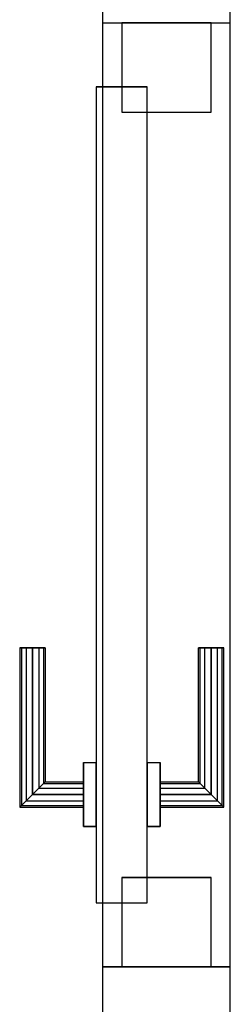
# Model space of a CAD drawing. Header units: metres. Extents: x 397.7 to 427.5, y 12.7 to 28.4.
# Tile 102 of 135: x 408.822 to 408.987, y 25.959 to 26.731. Entities that reach past the tile are written whole.
import ezdxf

# ---------------------------------------------------------------- set-up
doc = ezdxf.new("R2010")
doc.units = ezdxf.units.M
doc.layers.add('01_CARPINTERIA', color=5, linetype='Continuous', lineweight=25, true_color=0x0000ff)
for name, color, linetype, lineweight in [('A-GENM-____-OTLN', 7, 'Continuous', 18), ('A-WALL-____-MCUT', 7, 'Continuous', 25), ('A-WALL-____-OTLN', 7, 'Continuous', 25)]:
    doc.layers.add(name, color=color, linetype=linetype, lineweight=lineweight)

# ---------------------------------------------------------------- blocks, each defined once
blk = doc.blocks.new('Family - LONDR55-XX_ZZ-ARQ-CAA-M3D-Londres55-156624-06_PCI_P3')
at = {"layer": '01_CARPINTERIA', "color": 161, "true_color": 0xaaaaff}
for p, q in [((0.12634, 0.14866), (0.125, 0.15)), ((0.125, 0.15), (0.125, 0.1)), ((0.125, 0.15), (0.12634, 0.14866)), ((0.25, 0.15), (0.125, 0.15)), ((0.13, 0.145), (0.12634, 0.14866)), ((0.12634, 0.14866), (0.12634, 0.1)), ((0.12634, 0.14866), (0.12634, 0.1)), ((0.12634, 0.14866), (0.13, 0.145)), ((0.25, 0.14866), (0.12634, 0.14866)), ((0.25, 0.14866), (0.12634, 0.14866)), ((0.25, 0.14866), (0.25, 0.15)), ((0.25, 0.15), (0.25, 0.14866)), ((0.25, 0.145), (0.25, 0.14866)), ((0.25, 0.14866), (0.25, 0.145)), ((0.135, 0.14), (0.13, 0.145)), ((0.13, 0.145), (0.13, 0.1)), ((0.13, 0.145), (0.13, 0.1)), ((0.13, 0.145), (0.135, 0.14)), ((0.25, 0.145), (0.13, 0.145)), ((0.25, 0.145), (0.13, 0.145)), ((0.135, 0.1), (0.135, 0.14)), ((0.135, 0.14), (0.135, 0.1)), ((0.135, 0.14), (0.14, 0.135)), ((0.14, 0.135), (0.135, 0.14)), ((0.135, 0.14), (0.25, 0.14)), ((0.25, 0.14), (0.135, 0.14)), ((0.25, 0.145), (0.25, 0.14)), ((0.25, 0.14), (0.25, 0.145)), ((0.25, 0.14), (0.25, 0.135)), ((0.25, 0.135), (0.25, 0.14)), ((0.14, 0.135), (0.14, 0.1)), ((0.14, 0.135), (0.14366, 0.13134)), ((0.14366, 0.13134), (0.14, 0.135)), ((0.14, 0.135), (0.14, 0.1)), ((0.25, 0.135), (0.14, 0.135)), ((0.25, 0.135), (0.14, 0.135)), ((0.14366, 0.13134), (0.14366, 0.1)), ((0.14366, 0.13134), (0.145, 0.13)), ((0.145, 0.13), (0.14366, 0.13134)), ((0.14366, 0.13134), (0.14366, 0.1)), ((0.25, 0.13134), (0.14366, 0.13134)), ((0.25, 0.13134), (0.14366, 0.13134)), ((0.25, 0.135), (0.25, 0.13134)), ((0.25, 0.13134), (0.25, 0.135)), ((0.25, 0.13134), (0.25, 0.13)), ((0.25, 0.13), (0.25, 0.13134)), ((0.145, 0.13), (0.145, 0.1)), ((0.25, 0.13), (0.145, 0.13)), ((0.16, 0.1), (0.11, 0.1)), ((0.11, 0.1), (0.16, 0.1)), ((0.11, 0.1), (0.11, 0.09)), ((0.11, 0.09), (0.11, 0.1)), ((0.12634, 0.1), (0.125, 0.1)), ((0.125, 0.1), (0.12634, 0.1)), ((0.13, 0.1), (0.12634, 0.1)), ((0.12634, 0.1), (0.13, 0.1)), ((0.135, 0.1), (0.13, 0.1)), ((0.13, 0.1), (0.135, 0.1)), ((0.14, 0.1), (0.135, 0.1)), ((0.135, 0.1), (0.14, 0.1)), ((0.14, 0.1), (0.14366, 0.1)), ((0.14366, 0.1), (0.14, 0.1)), ((0.14366, 0.1), (0.145, 0.1)), ((0.145, 0.1), (0.14366, 0.1)), ((0.16, 0.1), (0.16, 0.09)), ((0.16, 0.1), (0.16, 0.09)), ((0.69, 0.09), (0.05, 0.09)), ((0.05, 0.09), (0.05, 0.05)), ((0.69, 0.09), (0.05, 0.09)), ((0.05, 0.09), (0.05, 0.05)), ((0.16, 0.09), (0.11, 0.09)), ((0.11, 0.09), (0.16, 0.09)), ((0.69, 0.05), (0.69, 0.09)), ((0.69, 0.09), (0.69, 0.05)), ((0.07, 0.07), (0, 0.07)), ((0, 0.07), (0, 0)), ((0.07, 0.07), (0, 0.07)), ((0, 0.07), (0, 0)), ((0.07, 0), (0.07, 0.07)), ((0.07, 0.07), (0.07, 0)), ((0.74, 0.07), (0.67, 0.07)), ((0.67, 0.07), (0.67, 0)), ((0.74, 0.07), (0.67, 0.07)), ((0.67, 0.07), (0.67, 0)), ((0.74, 0), (0.74, 0.07)), ((0.74, 0.07), (0.74, 0)), ((0.05, 0.05), (0.69, 0.05)), ((0.05, 0.05), (0.69, 0.05)), ((0.11, 0.05), (0.16, 0.05)), ((0.16, 0.05), (0.11, 0.05)), ((0.11, 0.05), (0.11, 0.04)), ((0.11, 0.04), (0.11, 0.05)), ((0.16, 0.05), (0.16, 0.04)), ((0.16, 0.05), (0.16, 0.04)), ((0.11, 0.04), (0.16, 0.04)), ((0.16, 0.04), (0.11, 0.04)), ((0.12634, 0.04), (0.125, 0.04)), ((0.125, 0.04), (0.12634, 0.04)), ((0.125, 0.04), (0.125, -0.01)), ((0.13, 0.04), (0.12634, 0.04)), ((0.12634, 0.04), (0.13, 0.04)), ((0.12634, 0.04), (0.12634, -0.00866)), ((0.12634, 0.04), (0.12634, -0.00866)), ((0.13, 0.04), (0.135, 0.04)), ((0.135, 0.04), (0.13, 0.04)), ((0.13, 0.04), (0.13, -0.005)), ((0.13, 0.04), (0.13, -0.005)), ((0.135, 0.04), (0.14, 0.04)), ((0.14, 0.04), (0.135, 0.04)), ((0.135, 0), (0.135, 0.04)), ((0.135, 0.04), (0.135, 0)), ((0.14, 0.04), (0.14366, 0.04)), ((0.14366, 0.04), (0.14, 0.04)), ((0.14, 0.04), (0.14, 0.005)), ((0.14, 0.04), (0.14, 0.005)), ((0.14366, 0.04), (0.145, 0.04)), ((0.145, 0.04), (0.14366, 0.04)), ((0.14366, 0.04), (0.14366, 0.00866)), ((0.14366, 0.04), (0.14366, 0.00866)), ((0.145, 0.04), (0.145, 0.01)), ((0.14366, 0.00866), (0.14, 0.005)), ((0.14, 0.005), (0.14366, 0.00866)), ((0.145, 0.01), (0.14366, 0.00866)), ((0.14366, 0.00866), (0.145, 0.01)), ((0.14366, 0.00866), (0.25, 0.00866)), ((0.14366, 0.00866), (0.25, 0.00866)), ((0.145, 0.01), (0.25, 0.01)), ((0.25, 0.00866), (0.25, 0.01)), ((0.25, 0.01), (0.25, 0.00866)), ((0.25, 0.005), (0.25, 0.00866)), ((0.25, 0.00866), (0.25, 0.005)), ((0, 0), (0.07, 0)), ((0, 0), (0.07, 0)), ((0.13, -0.005), (0.135, 0)), ((0.135, 0), (0.13, -0.005)), ((0.14, 0.005), (0.135, 0)), ((0.135, 0), (0.14, 0.005)), ((0.25, 0), (0.135, 0)), ((0.135, 0), (0.25, 0)), ((0.14, 0.005), (0.25, 0.005)), ((0.14, 0.005), (0.25, 0.005)), ((0.25, 0.005), (0.25, 0)), ((0.25, 0), (0.25, 0.005)), ((0.25, 0), (0.25, -0.005)), ((0.25, -0.005), (0.25, 0)), ((0.67, 0), (0.74, 0)), ((0.67, 0), (0.74, 0)), ((0.12634, -0.00866), (0.13, -0.005)), ((0.13, -0.005), (0.12634, -0.00866)), ((0.13, -0.005), (0.25, -0.005)), ((0.13, -0.005), (0.25, -0.005)), ((0.25, -0.005), (0.25, -0.00866)), ((0.25, -0.00866), (0.25, -0.005)), ((0.125, -0.01), (0.12634, -0.00866)), ((0.12634, -0.00866), (0.125, -0.01)), ((0.125, -0.01), (0.25, -0.01)), ((0.12634, -0.00866), (0.25, -0.00866)), ((0.12634, -0.00866), (0.25, -0.00866)), ((0.25, -0.00866), (0.25, -0.01)), ((0.25, -0.01), (0.25, -0.00866))]:
    blk.add_line(p, q, dxfattribs=at)
blk = doc.blocks.new('Family - Porta P3-156625-06_PCI_P3')
blk.add_blockref('Family - LONDR55-XX_ZZ-ARQ-CAA-M3D-Londres55-156624-06_PCI_P3', (0, 0))
blk = doc.blocks.new('Family - Evans P3-156775-06_PCI_P3')
at = {"layer": 'A-WALL-____-MCUT', "color": 253, "true_color": 0xaaaaaa}
for p, q in [((0.05897, 0.1), (0, 0.1)), ((0, 0.1), (0, 0)), ((0.05897, 0), (0.05897, 0.1)), ((0.79897, 0.1), (0.79897, 0)), ((0.94897, 0.1), (0.79897, 0.1)), ((0.94897, 0), (0.94897, 0.1)), ((0, 0), (0.05897, 0)), ((0.79897, 0), (0.94897, 0))]:
    blk.add_line(p, q, dxfattribs=at)
at = {"layer": 'A-WALL-____-OTLN', "color": 253, "true_color": 0xaaaaaa}
for p, q in [((0.94897, 0.1), (0, 0.1)), ((0, 0.1), (0, 0)), ((0.79897, 0.1), (0.05897, 0.1)), ((0.05897, 0.1), (0.05897, 0)), ((0.79897, 0.1), (0.79897, 0)), ((0.94897, 0), (0.94897, 0.1)), ((0, 0), (0.94897, 0)), ((0.05897, 0), (0.79897, 0))]:
    blk.add_line(p, q, dxfattribs=at)
at = {"layer": 'A-WALL-____-OTLN', "color": 253, "lineweight": 18, "true_color": 0xaaaaaa}
blk.add_line((0, 0), (1.72, 0), dxfattribs=at)
blk = doc.blocks.new('Family - Vano porta P3-156779-06_PCI_P3')
at = {"layer": 'A-GENM-____-OTLN', "color": 253, "true_color": 0xaaaaaa}
for p, q in [((408.98698, 26.72843), (408.88698, 26.72843)), ((408.88698, 26.72843), (408.88698, 25.98843)), ((408.98698, 26.72843), (408.88698, 26.72843)), ((408.88698, 25.98843), (408.88698, 26.72843)), ((408.98698, 25.98843), (408.98698, 26.72843)), ((408.98698, 26.72843), (408.98698, 25.98843)), ((408.88698, 25.98843), (408.98698, 25.98843)), ((408.98698, 25.98843), (408.88698, 25.98843))]:
    blk.add_line(p, q, dxfattribs=at)
blk = doc.blocks.new('LONDR55-XX_ZZ-ARQ-CAA-M3D-Londres55_ifc-1-06_PCI_P3')
at = {"layer": '01_CARPINTERIA', "color": 253, "lineweight": 18, "true_color": 0xaaaaaa, "rotation": 90}
blk.add_blockref('Family - Porta P3-156625-06_PCI_P3', (408.97198, 25.98843), dxfattribs=at)
at = {"layer": 'A-GENM-____-OTLN', "color": 253, "lineweight": 18, "true_color": 0xaaaaaa}
blk.add_blockref('Family - Vano porta P3-156779-06_PCI_P3', (0, 0), dxfattribs=at)
at = {"layer": 'A-WALL-____-OTLN', "color": 253, "lineweight": 18, "true_color": 0xaaaaaa, "rotation": 90}
blk.add_blockref('Family - Evans P3-156775-06_PCI_P3', (408.98698, 25.92946), dxfattribs=at)

msp = doc.modelspace()

# ---------------------------------------------------------------- block references
at = {"lineweight": 5}
msp.add_blockref('LONDR55-XX_ZZ-ARQ-CAA-M3D-Londres55_ifc-1-06_PCI_P3', (0, 0), dxfattribs=at)

doc.saveas('drawing.dxf')
